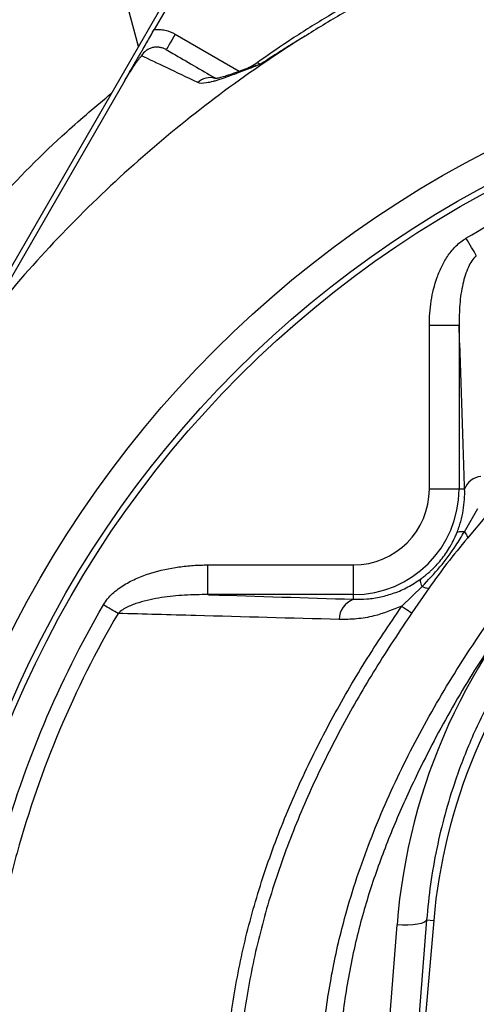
# Model space of a CAD drawing. Header units: millimetres. Extents: x 1728 to 3378, y 685 to 4301.
# Tile 17 of 21: x 2084 to 2237, y 3483 to 3814. Entities that reach past the tile are written whole.
import ezdxf

# ---------------------------------------------------------------- set-up
doc = ezdxf.new("R2010")
doc.units = ezdxf.units.MM
doc.header["$LTSCALE"] = 2

msp = doc.modelspace()

# ---------------------------------------------------------------- linework, layer by layer
at = {"color": 7, "linetype": 'Continuous', "lineweight": 25}
for p, q in [((2150.62, 3852.4), (2076, 3723.17)), ((2152.16, 3851.51), (2128.82, 3811.1)), ((2118.94, 3793.97), (2077.75, 3722.64)), ((2231.29, 3711.62), (2221.3, 3711.62)), ((2221.3, 3656.65), (2221.3, 3711.62)), ((2231.29, 3711.62), (2231.29, 3656.65)), ((2231.29, 3656.65), (2221.3, 3656.65)), ((2233.15, 3656.65), (2231.29, 3656.65)), ((2233.07, 3642.23), (2237.6, 3650.16)), ((2240.53, 3647.71), (2234.12, 3640.18)), ((2146.83, 3621.15), (2146.83, 3631.14)), ((2146.83, 3631.14), (2195.79, 3631.14)), ((2195.79, 3621.15), (2195.79, 3631.14)), ((2212.01, 3617.29), (2218.85, 3623.9)), ((2221.21, 3623.4), (2215.39, 3614.99)), ((2195.79, 3621.15), (2146.83, 3621.15)), ((2195.79, 3619.6), (2195.79, 3621.15)), ((2220.39, 3511.88), (2210.74, 3388.28)), ((2222.75, 3511.68), (2211.23, 3379.96)), ((2220.39, 3511.88), (2222.75, 3511.68)), ((2200.78, 3386.57), (2210.43, 3510.17))]:
    msp.add_line(p, q, dxfattribs=at)
at = {"color": 8, "linetype": 'Continuous', "lineweight": 25}
msp.add_line((2135.82, 3809.5), (2157.39, 3797.05), dxfattribs=at)
at = {"color": 8, "linetype": 'Continuous', "lineweight": 25, "flags": 128}
msp.add_lwpolyline([(2123.47, 3805.38), (2120.01, 3818.27), (2101.3, 3888.11)], dxfattribs=at)
at = {"color": 7, "linetype": 'Continuous', "lineweight": 25, "flags": 128}
for points in [[(2135.82, 3809.5), (2135.24, 3808.48), (2134.68, 3807.51), (2134.16, 3806.61), (2133.7, 3805.82), (2133.33, 3805.18), (2133.05, 3804.7), (2132.88, 3804.4), (2132.82, 3804.3)], [(2237.09, 3735.16), (2236.72, 3735.77), (2236.33, 3736.43), (2235.92, 3737.12), (2235.48, 3737.85), (2235.03, 3738.6), (2234.57, 3739.37), (2234.1, 3740.16), (2233.62, 3740.95)], [(2116.64, 3614.84), (2116.09, 3615.16), (2115.51, 3615.5), (2114.91, 3615.85), (2114.29, 3616.21), (2113.66, 3616.58), (2113.02, 3616.95), (2112.37, 3617.33), (2111.71, 3617.71)], [(2220.39, 3511.88), (2220.11, 3511.42), (2219.48, 3511.01), (2218.53, 3510.65), (2217.28, 3510.37), (2215.8, 3510.18), (2214.12, 3510.08), (2212.31, 3510.08), (2210.43, 3510.17)]]:
    msp.add_lwpolyline(points, dxfattribs=at)
at = {"color": 7, "linetype": 'Continuous', "lineweight": 25}
for radius in [365.99, 356, 354]:
    msp.add_circle((2407.92, 3444.51), radius, dxfattribs=at)
for centre, radius, start, end in [((2483.7, 3540.51), 761, 93.44735, 159.67536), ((2151.93, 3816.36), 20, 290.7421, 305.1513), ((2239.26, 3654.41), 6.5, 95.7386, 159.924), ((2195.79, 3656.65), 35.5, 270, 0), ((2195.79, 3656.65), 25.51, 270, 0), ((2198.44, 3612.6), 7.48, 110.7419, 178.418), ((2356.01, 3826.26), 253.78, 235.4303, 236.3538), ((2410.04, 3495.29), 188, 139.643, 175)]:
    msp.add_arc(centre, radius, start, end, dxfattribs=at)
at = {"color": 8, "linetype": 'Continuous', "lineweight": 25}
msp.add_arc((2147.52, 3788.97), 5.94, 73.3112, 133.7661, dxfattribs=at)
at = {"color": 7, "linetype": 'Continuous', "lineweight": 25}
msp.add_ellipse((2410.04, 3494.58), major_axis=(0, 200.22), ratio=0.999956, start_param=0.795131, end_param=1.492855, dxfattribs=at)
for points, knots in [([(2222.3, 3833.96), (2218.42, 3832.13), (2210.37, 3828.34), (2198.21, 3821.9), (2185.78, 3814.72), (2174.11, 3807.39), (2166.79, 3802.3), (2163.47, 3799.99)], [0, 0, 0, 0, 0.189157, 0.392407, 0.606676, 0.821909, 1, 1, 1, 1]), ([(2179.94, 3809.12), (2161.14, 3797.37), (2143.25, 3784.15), (2109.72, 3755.13), (2094.08, 3739.32), (2079.75, 3722.4)], [0, 0, 0, 0, 0.5, 0.5, 1, 1, 1, 1]), ([(2118.94, 3793.97), (2119.37, 3794.73), (2119.8, 3795.47), (2120.64, 3796.92), (2121.05, 3797.63), (2121.84, 3798.99), (2122.22, 3799.66), (2122.81, 3800.68), (2123.01, 3801.02), (2123.32, 3801.56), (2123.42, 3801.74), (2123.64, 3802.11), (2123.75, 3802.31), (2123.97, 3802.69), (2124.08, 3802.87), (2124.29, 3803.25), (2124.4, 3803.44), (2124.72, 3803.98), (2124.92, 3804.33), (2125.51, 3805.36), (2125.9, 3806.04), (2126.7, 3807.41), (2127.1, 3808.12), (2127.94, 3809.57), (2128.38, 3810.34), (2128.82, 3811.1)], [0, 0, 0, 0, 0.125, 0.125, 0.25, 0.25, 0.375, 0.375, 0.4375, 0.4375, 0.46875, 0.46875, 0.5, 0.5, 0.53125, 0.53125, 0.5625, 0.5625, 0.625, 0.625, 0.75, 0.75, 0.875, 0.875, 1, 1, 1, 1]), ([(2128.82, 3811.1), (2129.44, 3811.15), (2130.04, 3811.14), (2131.25, 3811.05), (2131.86, 3810.96), (2133.64, 3810.55), (2134.76, 3810.11), (2135.82, 3809.5)], [0, 0, 0, 0, 0.25, 0.25, 0.5, 0.5, 1, 1, 1, 1]), ([(2179.95, 3809.11), (2178.65, 3808.33), (2177.36, 3807.55), (2174.78, 3805.97), (2170.93, 3803.58), (2167.12, 3801.11), (2164.6, 3799.44)], [0, 0, 0, 0, 0.25, 0.25, 0.5, 1, 1, 1, 1]), ([(2118.94, 3793.97), (2119.42, 3794.82), (2119.91, 3795.63), (2120.9, 3797.19), (2121.38, 3797.93), (2122.31, 3799.29), (2122.77, 3799.93), (2123.44, 3800.83), (2123.65, 3801.12), (2124.09, 3801.69), (2124.3, 3801.97), (2124.52, 3802.24)], [0, 0, 0, 0, 0.25, 0.25, 0.5, 0.5, 0.75, 0.75, 0.875, 0.875, 1, 1, 1, 1]), ([(2132.82, 3804.3), (2132.48, 3804.5), (2132.12, 3804.66), (2131.38, 3804.92), (2131, 3805.02), (2130.21, 3805.14), (2129.82, 3805.16), (2129.03, 3805.13), (2128.64, 3805.07), (2127.87, 3804.89), (2127.5, 3804.76), (2126.78, 3804.43), (2126.43, 3804.23), (2125.47, 3803.53), (2124.92, 3802.93), (2124.52, 3802.24)], [0, 0, 0, 0, 0.125, 0.125, 0.25, 0.25, 0.375, 0.375, 0.5, 0.5, 0.625, 0.625, 0.75, 0.75, 1, 1, 1, 1]), ([(2143.41, 3793.26), (2139.66, 3795.07), (2136.25, 3796.7), (2129.99, 3799.66), (2127.14, 3801.01), (2124.52, 3802.24)], [0, 0, 0, 0, 0.5, 0.5, 1, 1, 1, 1]), ([(2132.82, 3804.3), (2133.57, 3803.87), (2136.45, 3802.21), (2141.6, 3799.24), (2146.83, 3796.21), (2149.24, 3794.82)], [0, 0, 0, 0, 0.157229, 0.611203, 1, 1, 1, 1]), ([(2164.6, 3799.44), (2164.44, 3799.38), (2164.27, 3799.31), (2163.95, 3799.19), (2163.46, 3799), (2162.34, 3798.56), (2161.41, 3798.2), (2159.58, 3797.49), (2158.4, 3797.03), (2155.02, 3795.74), (2152.97, 3794.98), (2150.68, 3794.23), (2150.23, 3794.09), (2149.37, 3793.83), (2148.96, 3793.71), (2147.77, 3793.39), (2147.04, 3793.23), (2145.1, 3792.91), (2144.09, 3792.93), (2143.41, 3793.26)], [0, 0, 0, 0, 0.015625, 0.015625, 0.03125, 0.0625, 0.125, 0.125, 0.25, 0.25, 0.5, 0.5, 0.5625, 0.5625, 0.625, 0.625, 0.75, 0.75, 1, 1, 1, 1]), ([(2159.41, 3797.8), (2159.32, 3797.76), (2157.88, 3797.21), (2155.7, 3796.4), (2153.01, 3795.47), (2151.09, 3794.91), (2149.84, 3794.63), (2149.16, 3794.56), (2149.16, 3794.56), (2149.16, 3794.56)], [0, 0, 0, 0, 0.015786, 0.255862, 0.454355, 0.632764, 0.788886, 0.923116, 1, 1, 1, 1]), ([(2233.62, 3740.95), (2243.95, 3747.14), (2254.55, 3752.77), (2270.84, 3760.38), (2276.33, 3762.78), (2287.45, 3767.31), (2293.07, 3769.43), (2310.12, 3775.38), (2321.63, 3778.73), (2344.91, 3784.18), (2356.69, 3786.29), (2368.61, 3787.74)], [0, 0, 0, 0, 0.25, 0.25, 0.375, 0.375, 0.5, 0.5, 0.75, 0.75, 1, 1, 1, 1]), ([(2221.3, 3711.62), (2221.3, 3714.4), (2221.5, 3717.14), (2222.35, 3722.54), (2222.99, 3725.2), (2224.17, 3728.47), (2224.42, 3729.12), (2224.96, 3730.4), (2225.25, 3731.03), (2226.18, 3732.89), (2226.88, 3734.08), (2228.08, 3735.79), (2228.51, 3736.35), (2229.4, 3737.41), (2229.86, 3737.92), (2231.34, 3739.37), (2232.41, 3740.23), (2233.62, 3740.95)], [0, 0, 0, 0, 0.25, 0.25, 0.5, 0.5, 0.5625, 0.5625, 0.625, 0.625, 0.75, 0.75, 0.8125, 0.8125, 0.875, 0.875, 1, 1, 1, 1]), ([(2237.09, 3735.16), (2236.56, 3734.57), (2235.49, 3733.37), (2233.85, 3730.18), (2232.34, 3725.28), (2231.37, 3718.68), (2231.32, 3713.99), (2231.29, 3711.62)], [0, 0, 0, 0, 0.094029, 0.192074, 0.429679, 0.712757, 1, 1, 1, 1]), ([(2233.15, 3656.65), (2232.87, 3666.19), (2232.58, 3675.54), (2231.96, 3693.88), (2231.63, 3702.85), (2231.29, 3711.62)], [0, 0, 0, 0, 0.5, 0.5, 1, 1, 1, 1]), ([(2230.55, 3641.9), (2231.06, 3643.15), (2231.49, 3644.42), (2232.21, 3646.96), (2232.48, 3648.23), (2233.1, 3651.93), (2233.24, 3654.32), (2233.15, 3656.65)], [0, 0, 0, 0, 0.25, 0.25, 0.5, 0.5, 1, 1, 1, 1]), ([(2218.52, 3626.51), (2218.75, 3626.68), (2219.17, 3626.99), (2219.72, 3627.42), (2220.12, 3627.74), (2220.68, 3628.2), (2221.38, 3628.81), (2222.57, 3629.91), (2223.99, 3631.37), (2225.62, 3633.3), (2227.11, 3635.35), (2228.2, 3637.1), (2228.99, 3638.54), (2229.52, 3639.57), (2230.05, 3640.71), (2230.36, 3641.46), (2230.55, 3641.9)], [0, 0, 0, 0, 0.0446583, 0.0803224, 0.1069855, 0.1246425, 0.1912274, 0.2487301, 0.3729097, 0.4983098, 0.6230625, 0.7485674, 0.8072724, 0.874189, 0.9255895, 1, 1, 1, 1]), ([(2218.85, 3623.9), (2220.89, 3626.05), (2224.99, 3630.38), (2229.64, 3636.63), (2232.14, 3640.71), (2233.07, 3642.23)], [0, 0, 0, 0, 0.382463, 0.769522, 1, 1, 1, 1]), ([(2234.12, 3640.18), (2231.78, 3637.35), (2229.44, 3634.51), (2225.13, 3628.89), (2223.17, 3626.14), (2221.21, 3623.4)], [0, 0, 0, 0, 0.520426, 0.521624, 1, 1, 1, 1]), ([(2233.07, 3642.23), (2232.4, 3642.32), (2231.83, 3642.33), (2230.98, 3642.22), (2230.69, 3642.09), (2230.55, 3641.9)], [0, 0, 0, 0, 0.5, 0.5, 1, 1, 1, 1]), ([(2233.07, 3642.23), (2233.44, 3641.75), (2233.72, 3641.33), (2234.07, 3640.64), (2234.15, 3640.37), (2234.12, 3640.18)], [0, 0, 0, 0, 0.5, 0.5, 1, 1, 1, 1]), ([(2111.71, 3617.71), (2112.55, 3619.15), (2113.6, 3620.38), (2115.39, 3622.04), (2116.03, 3622.57), (2117.34, 3623.55), (2118.02, 3624.01), (2120.1, 3625.29), (2121.54, 3626.03), (2124.53, 3627.33), (2126.07, 3627.9), (2130.73, 3629.36), (2133.89, 3630.03), (2138.7, 3630.7), (2140.31, 3630.86), (2143.56, 3631.08), (2145.2, 3631.14), (2146.83, 3631.14)], [0, 0, 0, 0, 0.125, 0.125, 0.1875, 0.1875, 0.25, 0.25, 0.375, 0.375, 0.5, 0.5, 0.75, 0.75, 0.875, 0.875, 1, 1, 1, 1]), ([(2274.18, 3630.31), (2269.74, 3625.51), (2261.64, 3616.74), (2251.54, 3602.72), (2243.11, 3588.86), (2235.86, 3574.21), (2230.41, 3560.28), (2226.45, 3547.44), (2223.66, 3535.78), (2221.55, 3523.92), (2220.78, 3515.89), (2220.39, 3511.88)], [0, 0, 0, 0, 0.146303, 0.266974, 0.387647, 0.511793, 0.635941, 0.726275, 0.81661, 0.908305, 1, 1, 1, 1]), ([(2195.79, 3619.6), (2197.29, 3619.59), (2200.31, 3619.58), (2204.93, 3620.29), (2209.54, 3621.62), (2214.12, 3623.58), (2217.05, 3625.53), (2218.52, 3626.51)], [0, 0, 0, 0, 0.202354, 0.407379, 0.601633, 0.799769, 1, 1, 1, 1]), ([(2218.85, 3623.9), (2218.59, 3624.55), (2218.43, 3625.12), (2218.32, 3626), (2218.37, 3626.32), (2218.52, 3626.51)], [0, 0, 0, 0, 0.5, 0.5, 1, 1, 1, 1]), ([(2218.85, 3623.9), (2219.43, 3623.65), (2219.93, 3623.49), (2220.73, 3623.32), (2221.03, 3623.32), (2221.21, 3623.4)], [0, 0, 0, 0, 0.5, 0.5, 1, 1, 1, 1]), ([(2146.83, 3621.15), (2144.22, 3621.18), (2141.61, 3621.13), (2136.41, 3620.81), (2133.81, 3620.55), (2129.94, 3619.96), (2128.66, 3619.72), (2126.1, 3619.16), (2124.83, 3618.84), (2122.96, 3618.25), (2122.34, 3618.04), (2121.12, 3617.57), (2120.51, 3617.31), (2119.32, 3616.74), (2118.75, 3616.43), (2117.64, 3615.72), (2117.12, 3615.32), (2116.64, 3614.84)], [0, 0, 0, 0, 0.25, 0.25, 0.5, 0.5, 0.625, 0.625, 0.75, 0.75, 0.8125, 0.8125, 0.875, 0.875, 0.9375, 0.9375, 1, 1, 1, 1]), ([(2146.83, 3621.15), (2147.08, 3621.14), (2163.39, 3620.62), (2179.71, 3620.11), (2195.79, 3619.6)], [0, 0, 0, 0, 0.015264, 1, 1, 1, 1]), ([(2108.76, 3276.51), (2101.41, 3289.62), (2095, 3303.05), (2083.99, 3330.52), (2079.38, 3344.56), (2073.84, 3366.09), (2072.22, 3373.34), (2070.14, 3384.34), (2069.5, 3388.03), (2068.35, 3395.44), (2067.83, 3399.17), (2065.56, 3417.75), (2064.73, 3432.59), (2064.98, 3462.22), (2066.06, 3477.02), (2068.63, 3495.48), (2069.2, 3499.17), (2070.47, 3506.55), (2071.17, 3510.24), (2073.45, 3521.26), (2075.2, 3528.52), (2081.13, 3550.05), (2085.99, 3564.06), (2097.5, 3591.39), (2104.15, 3604.73), (2111.71, 3617.71)], [0, 0, 0, 0, 0.125, 0.125, 0.25, 0.25, 0.3125, 0.3125, 0.34375, 0.34375, 0.375, 0.375, 0.5, 0.5, 0.625, 0.625, 0.65625, 0.65625, 0.6875, 0.6875, 0.75, 0.75, 0.875, 0.875, 1, 1, 1, 1]), ([(2212.52, 3276.91), (2207.16, 3283.86), (2196.41, 3297.77), (2183, 3320.51), (2172.34, 3343.02), (2164.33, 3365.05), (2158.54, 3386.28), (2154.51, 3407.92), (2152.3, 3429.79), (2152.01, 3451.77), (2153.58, 3473.71), (2156.98, 3495.46), (2162.21, 3516.98), (2169.29, 3538.15), (2178, 3558.93), (2188.14, 3579.08), (2199.42, 3598.61), (2207.82, 3611.07), (2212.01, 3617.29)], [0, 0, 0, 0, 0.071629, 0.143435, 0.215065, 0.274774, 0.334691, 0.394602, 0.454303, 0.513994, 0.573901, 0.633816, 0.693518, 0.754624, 0.815919, 0.87735, 0.93878, 1, 1, 1, 1]), ([(2212.01, 3617.29), (2208.9, 3616.04), (2203.87, 3614.01), (2196.77, 3612.87), (2192.91, 3612.83), (2190.96, 3612.81)], [0, 0, 0, 0, 0.4447522, 0.7202477, 1, 1, 1, 1]), ([(2116.64, 3614.84), (2109.19, 3602.12), (2102.65, 3589.05), (2091.35, 3562.25), (2086.57, 3548.51), (2080.73, 3527.41), (2079.01, 3520.29), (2076.77, 3509.48), (2076.08, 3505.86), (2074.82, 3498.62), (2074.25, 3495.01), (2071.71, 3476.9), (2070.63, 3462.39), (2070.34, 3433.33), (2071.14, 3418.77), (2073.33, 3400.55), (2073.83, 3396.9), (2074.95, 3389.61), (2075.57, 3385.98), (2076.92, 3378.74), (2077.66, 3375.13), (2079.25, 3367.94), (2080.11, 3364.37), (2084.66, 3346.6), (2089.21, 3332.69), (2097.38, 3312.27), (2100.34, 3305.54), (2106.7, 3292.25), (2110.1, 3285.71), (2113.71, 3279.28)], [0, 0, 0, 0, 0.125, 0.125, 0.25, 0.25, 0.3125, 0.3125, 0.34375, 0.34375, 0.375, 0.375, 0.5, 0.5, 0.625, 0.625, 0.65625, 0.65625, 0.6875, 0.6875, 0.71875, 0.71875, 0.75, 0.75, 0.875, 0.875, 0.9375, 0.9375, 1, 1, 1, 1]), ([(2190.96, 3612.81), (2174.87, 3613.25), (2150.06, 3613.94), (2125.32, 3614.61), (2116.64, 3614.84)], [0, 0, 0, 0, 0.649038, 1, 1, 1, 1]), ([(2215.39, 3614.99), (2211.28, 3608.83), (2203.04, 3596.49), (2191.93, 3577.17), (2181.93, 3557.24), (2173.33, 3536.71), (2166.35, 3515.83), (2161.2, 3494.62), (2157.86, 3473.24), (2156.31, 3451.65), (2156.59, 3430.03), (2158.77, 3408.52), (2162.73, 3387.23), (2168.43, 3366.35), (2176.3, 3344.66), (2186.79, 3322.51), (2199.98, 3300.13), (2210.54, 3286.44), (2215.82, 3279.6)], [0, 0, 0, 0, 0.061411, 0.123029, 0.184642, 0.246117, 0.307408, 0.367015, 0.426833, 0.486643, 0.546239, 0.605859, 0.665688, 0.725524, 0.785153, 0.856711, 0.928443, 1, 1, 1, 1])]:
    msp.add_open_spline(points, degree=3, knots=knots, dxfattribs=at)
msp.add_open_spline([(2206.16, 3824.26), (2201.7, 3821.89), (2192.87, 3817), (2184.22, 3811.8), (2179.94, 3809.12)], degree=3, dxfattribs=at)
at = {"color": 8, "linetype": 'Continuous', "lineweight": 25}
for points, knots in [([(2159.44, 3797.74), (2160.33, 3798.09), (2161.83, 3798.68), (2163.78, 3799.22), (2164.59, 3799.44), (2164.6, 3799.44)], [0, 0, 0, 0, 0.588989, 0.994531, 1, 1, 1, 1]), ([(2163.48, 3799.99), (2163.49, 3799.96), (2163.51, 3799.92), (2164.22, 3799.61), (2164.6, 3799.44)], [0, 0, 0, 0, 0.4547606, 1, 1, 1, 1]), ([(1962.07, 3525.83), (1962.49, 3528.43), (1964.47, 3540.73), (1969.54, 3560.97), (1977.06, 3586.46), (1985.61, 3610.11), (1995.52, 3633.47), (2006.84, 3656.46), (2019.58, 3678.98), (2034.92, 3702.83), (2053.26, 3727.64), (2075.22, 3753.04), (2095.58, 3773.84), (2109.33, 3785.4), (2114.39, 3789.65)], [0, 0, 0, 0, 0.025404, 0.120235, 0.201056, 0.281939, 0.36276, 0.445928, 0.529165, 0.612333, 0.719513, 0.826694, 0.93628, 1, 1, 1, 1]), ([(2256.42, 3285.82), (2253.77, 3288.26), (2245.16, 3296.22), (2232.33, 3311.35), (2218.44, 3331.19), (2207.64, 3350.91), (2199.45, 3369.96), (2193.4, 3388.02), (2188.85, 3406.49), (2185.79, 3425.53), (2184.4, 3445.05), (2184.73, 3464.94), (2186.75, 3484.73), (2189.83, 3500.9), (2194.46, 3518.89), (2201.06, 3538.62), (2211.69, 3562.85), (2224.28, 3586.2), (2238.72, 3608.98), (2255.04, 3631.01), (2270.97, 3649.84), (2282.06, 3660.51), (2286.42, 3664.71)], [0, 0, 0, 0, 0.025011, 0.081244, 0.137644, 0.193891, 0.238386, 0.283026, 0.327668, 0.372165, 0.418757, 0.465515, 0.51228, 0.55888, 0.581327, 0.643002, 0.704894, 0.766866, 0.82865, 0.89325, 0.958051, 1, 1, 1, 1]), ([(2286.42, 3657.74), (2283.19, 3654.57), (2273.58, 3645.16), (2259.17, 3628.1), (2243.44, 3606.94), (2229.6, 3584.88), (2218.83, 3564.57), (2210.38, 3546.19), (2203.93, 3529.94), (2199.42, 3515.89), (2195.64, 3501.08), (2192.66, 3485.51), (2190.65, 3466.34), (2190.32, 3446.88), (2191.81, 3426.92), (2195.05, 3406.69), (2198.87, 3393.29), (2200.78, 3386.57)], [0, 0, 0, 0, 0.0448379, 0.133262, 0.2216848, 0.3074132, 0.3931453, 0.4516286, 0.5101405, 0.5685741, 0.5998773, 0.6639674, 0.7280548, 0.7939915, 0.8599283, 0.9296765, 1, 1, 1, 1])]:
    msp.add_open_spline(points, degree=3, knots=knots, dxfattribs=at)

doc.saveas('drawing.dxf')
